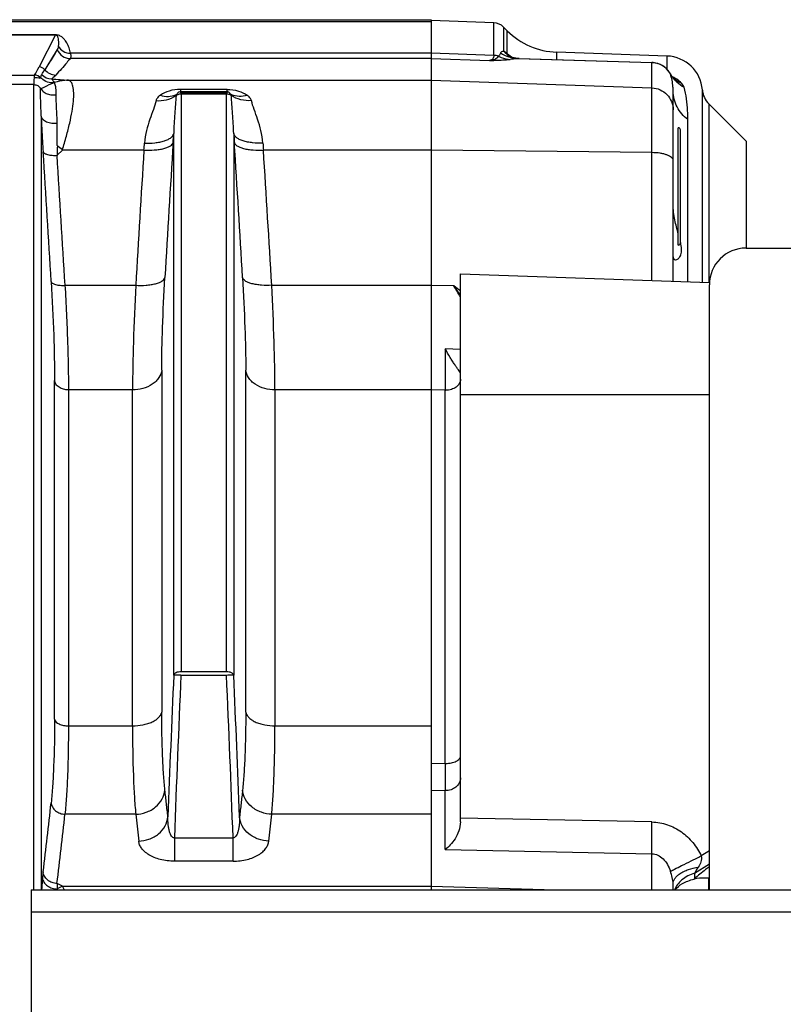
# Model space of a CAD drawing. Extents: x -3157 to 1181, y 8 to 2342.
# Tile 22 of 75: x -1678 to -1574, y 505 to 639. Entities that reach past the tile are written whole.
import ezdxf

# ---------------------------------------------------------------- set-up
doc = ezdxf.new("R2010")
doc.units = 0
doc.header["$LTSCALE"] = 65.395
doc.layers.get('0').update_dxf_attribs({"linetype": 'CONTINUOUS'})

msp = doc.modelspace()

# ---------------------------------------------------------------- linework, layer by layer
at = {"color": 6, "linetype": 'CONTINUOUS'}
for p, q in [((-1893, 638.75), (-1622.36, 638.75)), ((-1613.82, 638.33), (-1622.36, 638.63)), ((-1611.97, 637.25), (-1612.47, 637.75)), ((-1611.61, 633.74), (-1611.66, 633.76)), ((-1611.55, 633.71), (-1611.61, 633.74)), ((-1610.56, 633.47), (-1610.69, 633.48)), ((-1610.37, 633.46), (-1592.27, 632.9)), ((-1590.18, 633.8), (-1605.25, 634.32)), ((-1589.73, 631.36), (-1589.75, 631.39)), ((-1589.65, 631.23), (-1589.73, 631.36)), ((-1589.12, 630.58), (-1589.12, 630.58)), ((-1589.36, 603.08), (-1589.36, 629)), ((-1579.36, 622.13), (-1584.5, 627.27)), ((-1588.36, 608.33), (-1588.36, 623.73)), ((-1579.36, 607.63), (-1579.36, 622.13)), ((-1579.42, 607.63), (-1448.41, 607.63)), ((-1618.36, 529.42), (-1618.36, 604.1)), ((-1618.36, 604.1), (-1584.41, 602.91)), ((-1584.42, 520.13), (-1584.42, 602.63)), ((-1589.36, 520.13), (-1589.36, 520.96)), ((-1676.86, 520.13), (-1676.86, 355.13)), ((-1676.86, 520.13), (-1476.86, 520.13))]:
    msp.add_line(p, q, dxfattribs=at)
at = {"color": 9, "linetype": 'CONTINUOUS'}
for p, q in [((-1893, 638.51), (-1622.36, 638.51)), ((-1613.82, 633.89), (-1613.82, 638.33)), ((-1612.47, 637.75), (-1612.47, 634.48)), ((-1673.55, 636.67), (-1675.8, 632.31)), ((-1611.97, 634.14), (-1611.97, 637.25)), ((-1673.33, 634.67), (-1675.02, 631.93)), ((-1622.36, 633.46), (-1671.56, 633.46)), ((-1622.36, 634.18), (-1671.52, 634.18)), ((-1613.82, 633.89), (-1622.36, 634.18)), ((-1622.36, 633.46), (-1614.39, 633.18)), ((-1610.52, 633.46), (-1592.25, 632.9)), ((-1610.37, 633.46), (-1610.37, 633.46)), ((-1605.25, 634.32), (-1605.25, 633.3)), ((-1590.18, 631.97), (-1590.18, 633.8)), ((-1592.25, 632.9), (-1592.27, 632.9)), ((-1592.25, 603.18), (-1592.25, 632.9)), ((-1680.29, 631.21), (-1676.42, 631.21)), ((-1675.59, 630.82), (-1675.54, 630.81)), ((-1675.59, 630.82), (-1675.53, 630.81)), ((-1589.75, 631.39), (-1589.74, 631.37)), ((-1676.51, 629.9), (-1680.2, 629.9)), ((-1676.51, 520.13), (-1676.51, 629.9)), ((-1671.8, 630.51), (-1622.36, 630.51)), ((-1622.36, 630.51), (-1592.25, 629.46)), ((-1589.12, 630.58), (-1589.13, 630.58)), ((-1589.12, 630.58), (-1589.13, 630.58)), ((-1656.54, 629.26), (-1656.54, 628.92)), ((-1650.18, 629.26), (-1656.54, 629.26)), ((-1650.18, 628.92), (-1656.54, 628.92)), ((-1656.45, 628.79), (-1650.26, 628.79)), ((-1656.45, 628.65), (-1656.45, 549.87)), ((-1656.45, 628.65), (-1650.26, 628.65)), ((-1650.26, 549.87), (-1650.26, 628.65)), ((-1650.18, 628.92), (-1650.18, 629.26)), ((-1585.37, 602.94), (-1585.37, 629.17)), ((-1584.5, 627.27), (-1584.5, 602.91)), ((-1675.52, 625.62), (-1675.52, 520.13)), ((-1587.36, 603.01), (-1587.36, 625.16)), ((-1657.45, 549.42), (-1657.45, 623.23)), ((-1649.27, 623.23), (-1649.27, 549.42)), ((-1673.36, 620.27), (-1672.63, 620.99)), ((-1661.5, 620.99), (-1672.63, 620.99)), ((-1622.36, 620.99), (-1645.21, 620.99)), ((-1592.25, 620.63), (-1622.36, 620.99)), ((-1672.27, 602.55), (-1662.63, 602.55)), ((-1644.09, 602.55), (-1622.36, 602.55)), ((-1619.27, 602.48), (-1622.36, 602.54)), ((-1618.36, 593.78), (-1620.43, 593.91)), ((-1659.08, 590.99), (-1659.08, 544.38)), ((-1647.63, 544.38), (-1647.63, 590.98)), ((-1673.69, 543.4), (-1673.69, 589.57)), ((-1671.8, 588.28), (-1671.8, 542.51)), ((-1663.06, 588.28), (-1671.8, 588.28)), ((-1663.06, 542.51), (-1663.06, 588.28)), ((-1643.65, 588.28), (-1643.65, 542.51)), ((-1622.36, 588.28), (-1643.65, 588.28)), ((-1620.43, 588.25), (-1622.36, 588.29)), ((-1620.43, 537.38), (-1620.43, 588.25)), ((-1584.42, 587.63), (-1618.36, 587.63)), ((-1671.8, 542.51), (-1663.06, 542.51)), ((-1643.65, 542.51), (-1622.36, 542.51)), ((-1622.36, 537.43), (-1620.43, 537.38)), ((-1622.36, 533.73), (-1620.43, 533.68)), ((-1620.43, 525.64), (-1620.43, 533.68)), ((-1662.63, 530.46), (-1672.27, 530.46)), ((-1662.63, 530.46), (-1662.22, 526.79)), ((-1644.49, 526.79), (-1644.09, 530.46)), ((-1622.36, 530.46), (-1644.09, 530.46)), ((-1592.25, 529.4), (-1618.36, 529.93)), ((-1657.35, 527.24), (-1649.36, 527.24)), ((-1657.35, 527.24), (-1657.35, 524.06)), ((-1649.36, 524.06), (-1649.36, 527.24)), ((-1620.43, 525.64), (-1592.25, 525.07)), ((-1592.25, 520.13), (-1592.25, 525.07)), ((-1584.42, 525.47), (-1585.53, 524.77)), ((-1649.36, 524.06), (-1657.35, 524.06)), ((-1586.47, 522.42), (-1584.42, 523.7)), ((-1586.47, 522.42), (-1586.47, 521.65)), ((-1672.63, 520.64), (-1673.36, 521.03)), ((-1584.53, 521.76), (-1584.53, 520.13)), ((-1672.63, 520.64), (-1622.36, 520.64)), ((-1622.36, 520.64), (-1605.38, 520.13)), ((-1476.86, 517.13), (-1676.86, 517.13))]:
    msp.add_line(p, q, dxfattribs=at)
at = {"color": 2, "linetype": 'CONTINUOUS'}
for p, q in [((-1622.36, 638.75), (-1622.36, 520.13)), ((-1673.55, 636.68), (-1683.16, 636.68)), ((-1683.16, 636.67), (-1673.55, 636.67)), ((-1673.55, 636.67), (-1673.55, 636.68)), ((-1612.28, 634.35), (-1612.43, 634.45)), ((-1656.45, 628.79), (-1656.54, 628.92)), ((-1656.45, 628.65), (-1656.45, 628.79)), ((-1650.18, 628.92), (-1650.26, 628.79)), ((-1650.26, 628.79), (-1650.26, 628.65)), ((-1588.66, 608.03), (-1588.66, 624.03)), ((-1588.36, 608.4), (-1588.36, 608.41)), ((-1588.36, 608.41), (-1588.36, 608.41)), ((-1650.26, 549.87), (-1656.45, 549.87)), ((-1656.45, 549.43), (-1650.26, 549.43))]:
    msp.add_line(p, q, dxfattribs=at)
at = {"color": 9, "linetype": 'CONTINUOUS'}
msp.add_lwpolyline([(-1673.33, 634.67), (-1673.61, 634.2), (-1673.89, 633.74), (-1674.17, 633.28), (-1674.46, 632.83), (-1674.74, 632.38), (-1675.02, 631.93)], dxfattribs=at)
at = {"color": 6, "linetype": 'CONTINUOUS'}
for points in [[(-1611.66, 633.76), (-1611.71, 633.79), (-1611.72, 633.8)], [(-1611.16, 633.57), (-1611.25, 633.59), (-1611.34, 633.62), (-1611.42, 633.65), (-1611.49, 633.68), (-1611.55, 633.71)], [(-1610.69, 633.48), (-1610.82, 633.5), (-1610.94, 633.52), (-1611.05, 633.54), (-1611.16, 633.57)], [(-1610.37, 633.46), (-1610.41, 633.46), (-1610.56, 633.47)], [(-1589.12, 630.58), (-1589.12, 630.58), (-1589.13, 630.59), (-1589.15, 630.6), (-1589.18, 630.63), (-1589.21, 630.66), (-1589.25, 630.7), (-1589.29, 630.74), (-1589.34, 630.8), (-1589.39, 630.86), (-1589.45, 630.94), (-1589.51, 631.02), (-1589.58, 631.12), (-1589.65, 631.23)]]:
    msp.add_lwpolyline(points, dxfattribs=at)
for centre, radius, start, end in [((-1613.89, 636.33), 2, 45, 88), ((-1604.9, 644.32), 10, 225, 268), ((-1590.36, 628.8), 5, 4.2517, 88), ((-1592.36, 629.91), 3, 86.3711, 88.2489), ((-1592.36, 629.91), 3, 84.5128, 86.3713), ((-1592.36, 629.91), 3, 32.2558, 84.5125), ((-1592.36, 629.9), 3, 29.5702, 32.2569), ((-1582.38, 629.39), 3, 184.2517, 225), ((-1588.66, 623.73), 0.3, 360, 90), ((-1588.66, 608.33), 0.3, 270, 0), ((-1579.42, 602.63), 5, 90, 180), ((-859.38, 535.53), 761.05, 179.86096, 180.13904)]:
    msp.add_arc(centre, radius, start, end, dxfattribs=at)
at = {"color": 9, "linetype": 'CONTINUOUS'}
for centre, radius, start, end in [((-1671.55, 635.36), 1.9, 201.3098, 269.8583), ((-1610.25, 638.3), 4.85, 237.2161, 251.8281), ((-1605.83, 641.49), 9.58, 230.1238, 231.494), ((-1605.77, 641.57), 9.68, 231.4938, 232.8462), ((-1610.3, 638.16), 4.7, 251.8853, 252.0861), ((-1610.29, 638.2), 4.75, 252.0983, 267.1724), ((-1605.68, 641.69), 9.83, 232.85, 235.3904), ((-1692.2, 640.79), 18.46, 328.7192, 332.6505), ((-1675.81, 631.31), 1, 38.501, 89.8455), ((-1592.36, 629.9), 3, 85.9857, 88.0025), ((-1592.36, 629.9), 3, 33.2777, 85.9978), ((-1687.4, 639.86), 14.7, 324.3875, 327.3638), ((-1674.06, 632.59), 1.9, 222.8758, 269.8082), ((-1673.53, 633.11), 1.9, 218.4006, 269.8288), ((-1592.35, 629.9), 3, 29.6404, 33.264), ((-1592.34, 629.91), 2.99, 29.1802, 29.6387), ((-1585.69, 633.66), 4.65, 209.5714, 219.277), ((-1590.96, 627.48), 3.79, 59.3559, 67.0283), ((-1596.96, 1585.85), 958.27, 265.38478, 265.5205), ((-1585.66, 633.69), 4.69, 219.2547, 222.4702), ((-1658.09, 630.47), 2.15, 295.0609, 299.9899), ((-1648.63, 630.47), 2.15, 240.0102, 244.9427), ((-1954.65, 641.13), 297.74, 356.3204, 356.5532), ((-1696.51, 594.2), 35.89, 48.2936, 49.7475), ((-1844.64, 636), 183.75, 355.3133, 355.6095), ((1149.91, 441.34), 2813.24, 176.31751, 176.69344), ((-4456.66, 441.33), 2813.28, 3.30662, 3.68249), ((-4473.77, 440.03), 2804.36, 3.33246, 3.69498), ((-4471.85, 439.6), 2804.32, 3.33109, 3.69385), ((1146.01, 440.44), 2813.31, 176.3204, 176.69675), ((-4452.73, 440.44), 2813.31, 3.30325, 3.6796), ((-1674.43, 560.9), 69.07, 35.7201, 37.0062), ((-1657.85, 551.26), 64.12, 51.9827, 53.0161), ((-1670.95, 569.63), 61.23, 30.7974, 32.4417), ((-1620.36, 590.91), 2.67, 268.5008, 270.0003), ((921.49, 433.72), 2581.53, 177.4314, 177.86083), ((919.47, 433.85), 2578.52, 177.43085, 177.92437), ((-4221.78, 434.03), 2574.11, 2.07521, 2.56957), ((-4226.08, 433.81), 2579.4, 2.13899, 2.56877), ((-1620.36, 541.4), 4.03, 269.007, 270.0001), ((-2473.31, 619.55), 803.93, 353.0737, 353.74905), ((-2472.79, 618.03), 805.29, 353.08155, 353.75691), ((-1474.93, 451.25), 132.31, 147.0308, 147.4609), ((-1559.37, 486.29), 43.49, 125.1614, 125.3442), ((-1668.9, 512.78), 8.7, 115.3949, 120.5216), ((-1628.77, 519.06), 44.56, 178.4279, 178.6157)]:
    msp.add_arc(centre, radius, start, end, dxfattribs=at)
at = {"color": 2, "linetype": 'CONTINUOUS'}
for centre, radius, start, end in [((-1613.89, 631.84), 2.05, 69.505, 87.9964), ((-1618.26, 625.91), 10.34, 55.6953, 55.964), ((-1609.69, 636.82), 3.64, 220.0353, 220.777), ((-1609.68, 636.82), 3.64, 220.7771, 223.8362), ((-1609.69, 636.81), 3.63, 223.835, 227.6321), ((-1696.78, 510.73), 149.74, 55.5044, 55.6464), ((-1609.73, 636.77), 3.57, 227.6201, 236.1594), ((-1609.22, 636.46), 3.6, 220.0773, 223.9146), ((-1609.23, 636.45), 3.59, 223.9135, 227.7558), ((-1609.24, 636.43), 3.57, 227.7574, 230.0323), ((-1676.43, 630.2), 1, 33.9284, 89.815), ((-1674.13, 632), 1.84, 217.6181, 220.1045), ((-1674.11, 632.01), 1.86, 220.1031, 222.3049), ((-1650.19, 627.66), 0.978, 51.2376, 56.4282), ((-1482.57, 634.01), 193.13, 182.4912, 183.5085), ((-1351.98, 641.14), 297.82, 183.4469, 183.6795), ((-1305.14, 644.64), 370.88, 183.4702, 183.692), ((-1451.99, 614.06), 221.45, 178.053, 178.3948), ((-1459.84, 636.18), 186, 184.3922, 184.6848), ((-1638.71, 518.18), 36.81, 173.1019, 174.3829), ((-1473.64, 531.56), 199.99, 183.0196, 183.2347)]:
    msp.add_arc(centre, radius, start, end, dxfattribs=at)
at = {"color": 9, "linetype": 'CONTINUOUS'}
for points, knots in [([(-1671.52, 634.18), (-1671.57, 634.43), (-1671.7, 634.91), (-1671.95, 635.48), (-1672.21, 635.9), (-1672.46, 636.2), (-1672.74, 636.44), (-1673.11, 636.63), (-1673.38, 636.68), (-1673.55, 636.68)], [0, 0, 0, 0, 0.219095, 0.430021, 0.535549, 0.645107, 0.768883, 0.848747, 1, 1, 1, 1]), ([(-1673.55, 636.67), (-1673.54, 636.67), (-1673.51, 636.67), (-1673.48, 636.66), (-1673.46, 636.65)], [0, 0, 0, 0, 0.337758, 1, 1, 1, 1]), ([(-1673.46, 636.65), (-1673.39, 636.62), (-1673.3, 636.5), (-1673.23, 636.25), (-1673.18, 635.94), (-1673.17, 635.55), (-1673.18, 635.28), (-1673.19, 635.15)], [0, 0, 0, 0, 0.139571, 0.256942, 0.492439, 0.739239, 1, 1, 1, 1]), ([(-1673.19, 635.15), (-1673.19, 635.1), (-1673.22, 634.93), (-1673.27, 634.77), (-1673.33, 634.67)], [0, 0, 0, 0, 0.294724, 1, 1, 1, 1]), ([(-1673.19, 635.15), (-1673.03, 634.86), (-1672.54, 634.36), (-1671.86, 634.18), (-1671.52, 634.18)], [0, 0, 0, 0, 0.492784, 1, 1, 1, 1]), ([(-1671.56, 633.46), (-1671.71, 633.27), (-1672.11, 632.79), (-1672.76, 632.04), (-1673.27, 631.49), (-1673.54, 631.21)], [0, 0, 0, 0, 0.244088, 0.617495, 1, 1, 1, 1]), ([(-1671.52, 634.18), (-1671.49, 634.03), (-1671.47, 633.82), (-1671.5, 633.57), (-1671.54, 633.49), (-1671.56, 633.46)], [0, 0, 0, 0, 0.639651, 0.851307, 1, 1, 1, 1]), ([(-1612.88, 634.22), (-1612.9, 634.18), (-1612.98, 634.02), (-1613.08, 633.87), (-1613.17, 633.76)], [0, 0, 0, 0, 0.236648, 1, 1, 1, 1]), ([(-1613.17, 633.76), (-1613.05, 633.7), (-1612.53, 633.48), (-1611.97, 633.36), (-1611.56, 633.33)], [0, 0, 0, 0, 0.252212, 1, 1, 1, 1]), ([(-1612.88, 634.22), (-1612.84, 634.29), (-1612.72, 634.42), (-1612.56, 634.47), (-1612.47, 634.48)], [0, 0, 0, 0, 0.501474, 1, 1, 1, 1]), ([(-1610.52, 633.46), (-1610.59, 633.45), (-1610.94, 633.39), (-1611.28, 633.36), (-1611.56, 633.33)], [0, 0, 0, 0, 0.208532, 1, 1, 1, 1]), ([(-1610.52, 633.46), (-1610.51, 633.46), (-1610.46, 633.46), (-1610.41, 633.46), (-1610.37, 633.46)], [0, 0, 0, 0, 0.232223, 1, 1, 1, 1]), ([(-1614.39, 633.18), (-1614.12, 633.19), (-1613.18, 633.23), (-1612.23, 633.28), (-1611.56, 633.33)], [0, 0, 0, 0, 0.279395, 1, 1, 1, 1]), ([(-1675.45, 631.3), (-1675.47, 631.27), (-1675.54, 631.14), (-1675.57, 630.99), (-1675.59, 630.87)], [0, 0, 0, 0, 0.222045, 1, 1, 1, 1]), ([(-1673.54, 631.21), (-1673.58, 631.17), (-1673.75, 630.99), (-1673.93, 630.82), (-1674.06, 630.69)], [0, 0, 0, 0, 0.244567, 1, 1, 1, 1]), ([(-1589.36, 629), (-1589.36, 629.2), (-1589.39, 630), (-1589.55, 630.8), (-1589.74, 631.37)], [0, 0, 0, 0, 0.250841, 1, 1, 1, 1]), ([(-1675.52, 625.62), (-1675.53, 626.29), (-1675.59, 627.56), (-1675.62, 628.83), (-1675.62, 629.42)], [0, 0, 0, 0, 0.529585, 1, 1, 1, 1]), ([(-1675.55, 629.31), (-1675.4, 629.4), (-1674.82, 629.75), (-1674.19, 630.02), (-1673.71, 630.18)], [0, 0, 0, 0, 0.253882, 1, 1, 1, 1]), ([(-1673.71, 630.18), (-1673.78, 630.29), (-1673.89, 630.43), (-1674.01, 630.6), (-1674.05, 630.66), (-1674.06, 630.69)], [0, 0, 0, 0, 0.630238, 0.851947, 1, 1, 1, 1]), ([(-1671.8, 630.51), (-1671.96, 630.51), (-1672.6, 630.46), (-1673.24, 630.33), (-1673.71, 630.18)], [0, 0, 0, 0, 0.24573, 1, 1, 1, 1]), ([(-1672.63, 620.99), (-1672.43, 621.62), (-1672.07, 622.83), (-1671.63, 624.59), (-1671.31, 626.18), (-1671.11, 627.57), (-1671.06, 628.71), (-1671.13, 629.51), (-1671.27, 629.99), (-1671.41, 630.24), (-1671.58, 630.43), (-1671.73, 630.49), (-1671.8, 630.51)], [0, 0, 0, 0, 0.197751, 0.38112, 0.54566, 0.687286, 0.802827, 0.890821, 0.924956, 0.953389, 0.97761, 1, 1, 1, 1]), ([(-1592.25, 629.46), (-1591.87, 629.45), (-1591.11, 629.27), (-1590.15, 628.6), (-1589.51, 627.62), (-1589.36, 626.85), (-1589.36, 626.47)], [0, 0, 0, 0, 0.250158, 0.500221, 0.750155, 1, 1, 1, 1]), ([(-1589.12, 630.52), (-1589.03, 630.42), (-1588.65, 630.04), (-1588.21, 629.73), (-1587.86, 629.54)], [0, 0, 0, 0, 0.253663, 1, 1, 1, 1]), ([(-1588.19, 630.07), (-1588.25, 630.13), (-1588.5, 630.39), (-1588.79, 630.6), (-1589.03, 630.74)], [0, 0, 0, 0, 0.225648, 1, 1, 1, 1]), ([(-1587.86, 629.54), (-1587.89, 629.63), (-1587.98, 629.82), (-1588.11, 629.98), (-1588.19, 630.07)], [0, 0, 0, 0, 0.42703, 1, 1, 1, 1]), ([(-1587.36, 625.16), (-1587.36, 625.55), (-1587.39, 627.02), (-1587.59, 628.5), (-1587.86, 629.54)], [0, 0, 0, 0, 0.267109, 1, 1, 1, 1]), ([(-1673.34, 624.61), (-1673.34, 625.34), (-1673.42, 626.66), (-1673.48, 627.97), (-1673.47, 628.55)], [0, 0, 0, 0, 0.560166, 1, 1, 1, 1]), ([(-1659.27, 628.47), (-1659.42, 628.37), (-1659.67, 628.16), (-1659.83, 627.86), (-1659.86, 627.72)], [0, 0, 0, 0, 0.52919, 1, 1, 1, 1]), ([(-1659.86, 627.72), (-1659.39, 627.68), (-1658.43, 627.76), (-1657.53, 628.14), (-1657.13, 628.42)], [0, 0, 0, 0, 0.498005, 1, 1, 1, 1]), ([(-1656.54, 629.26), (-1657.06, 629.26), (-1658.02, 629.12), (-1658.9, 628.7), (-1659.27, 628.47)], [0, 0, 0, 0, 0.54362, 1, 1, 1, 1]), ([(-1659.27, 628.47), (-1658.92, 628.35), (-1658.2, 628.23), (-1657.49, 628.38), (-1657.18, 628.53)], [0, 0, 0, 0, 0.524718, 1, 1, 1, 1]), ([(-1657.13, 628.42), (-1657.17, 627.6), (-1657.31, 625.87), (-1657.43, 624.14), (-1657.45, 623.23)], [0, 0, 0, 0, 0.474555, 1, 1, 1, 1]), ([(-1650.18, 629.26), (-1649.66, 629.26), (-1648.69, 629.12), (-1647.81, 628.7), (-1647.44, 628.47)], [0, 0, 0, 0, 0.54362, 1, 1, 1, 1]), ([(-1649.27, 623.23), (-1649.29, 624.14), (-1649.4, 625.87), (-1649.55, 627.6), (-1649.58, 628.42)], [0, 0, 0, 0, 0.525445, 1, 1, 1, 1]), ([(-1646.85, 627.72), (-1647.34, 627.68), (-1648.31, 627.76), (-1649.2, 628.15), (-1649.58, 628.42)], [0, 0, 0, 0, 0.515842, 1, 1, 1, 1]), ([(-1647.44, 628.47), (-1647.8, 628.35), (-1648.51, 628.23), (-1649.23, 628.38), (-1649.53, 628.53)], [0, 0, 0, 0, 0.524103, 1, 1, 1, 1]), ([(-1646.85, 627.72), (-1646.89, 627.86), (-1647.04, 628.16), (-1647.3, 628.37), (-1647.44, 628.47)], [0, 0, 0, 0, 0.47081, 1, 1, 1, 1]), ([(-1587.36, 625.16), (-1587.66, 625.38), (-1588.22, 625.89), (-1588.87, 626.83), (-1589.27, 627.89), (-1589.36, 628.64), (-1589.36, 629)], [0, 0, 0, 0, 0.249505, 0.503548, 0.755663, 1, 1, 1, 1]), ([(-1659.86, 627.72), (-1659.96, 627.31), (-1660.24, 626.46), (-1660.73, 625.13), (-1661.19, 623.61), (-1661.38, 622.51), (-1661.43, 621.94)], [0, 0, 0, 0, 0.206634, 0.446539, 0.712356, 1, 1, 1, 1]), ([(-1645.29, 621.94), (-1645.33, 622.51), (-1645.52, 623.61), (-1645.98, 625.13), (-1646.47, 626.46), (-1646.76, 627.31), (-1646.85, 627.72)], [0, 0, 0, 0, 0.287657, 0.553471, 0.793374, 1, 1, 1, 1]), ([(-1661.43, 621.94), (-1660.96, 621.91), (-1660.26, 621.93), (-1659.36, 622.06), (-1658.75, 622.21), (-1658.23, 622.41), (-1657.83, 622.65), (-1657.56, 622.93), (-1657.47, 623.13), (-1657.45, 623.23)], [0, 0, 0, 0, 0.317163, 0.473588, 0.618245, 0.74438, 0.849018, 0.932301, 1, 1, 1, 1]), ([(-1661.5, 620.99), (-1661.04, 620.96), (-1660.34, 620.96), (-1659.43, 621.06), (-1658.82, 621.18), (-1658.3, 621.35), (-1657.84, 621.57), (-1657.57, 621.83), (-1657.52, 622.02)], [0, 0, 0, 0, 0.327353, 0.487988, 0.635368, 0.761992, 0.864381, 1, 1, 1, 1]), ([(-1589.36, 619.61), (-1589.36, 619.67), (-1589.41, 619.82), (-1589.59, 620.01), (-1589.86, 620.18), (-1590.22, 620.33), (-1590.65, 620.46), (-1591.34, 620.59), (-1591.88, 620.63), (-1592.25, 620.63)], [0, 0, 0, 0, 0.062687, 0.139577, 0.2375, 0.357601, 0.498006, 0.655129, 1, 1, 1, 1]), ([(-1674.16, 603.05), (-1674.02, 600.61), (-1673.8, 596.12), (-1673.69, 591.63), (-1673.69, 589.57)], [0, 0, 0, 0, 0.54268, 1, 1, 1, 1]), ([(-1674.16, 603.04), (-1674.14, 602.95), (-1674.01, 602.83), (-1673.79, 602.72), (-1673.44, 602.61), (-1672.92, 602.54), (-1672.49, 602.53), (-1672.27, 602.55)], [0, 0, 0, 0, 0.136263, 0.238949, 0.365712, 0.673196, 1, 1, 1, 1]), ([(-1662.63, 602.55), (-1662.16, 602.52), (-1661.46, 602.53), (-1660.56, 602.63), (-1659.95, 602.75), (-1659.43, 602.92), (-1658.97, 603.14), (-1658.7, 603.41), (-1658.65, 603.6)], [0, 0, 0, 0, 0.326628, 0.487007, 0.634296, 0.761038, 0.863723, 1, 1, 1, 1]), ([(-1659.08, 590.99), (-1659.08, 592.91), (-1658.98, 597.12), (-1658.78, 601.32), (-1658.65, 603.6)], [0, 0, 0, 0, 0.457305, 1, 1, 1, 1]), ([(-1648.07, 603.6), (-1647.94, 601.32), (-1647.73, 597.12), (-1647.63, 592.91), (-1647.63, 590.98)], [0, 0, 0, 0, 0.542725, 1, 1, 1, 1]), ([(-1644.09, 602.55), (-1644.55, 602.52), (-1645.25, 602.53), (-1646.15, 602.63), (-1646.76, 602.75), (-1647.28, 602.92), (-1647.74, 603.14), (-1648.02, 603.41), (-1648.07, 603.6)], [0, 0, 0, 0, 0.326812, 0.487225, 0.634504, 0.7612, 0.863824, 1, 1, 1, 1]), ([(-1672.27, 602.55), (-1672.13, 599.97), (-1671.91, 595.22), (-1671.8, 590.46), (-1671.8, 588.28)], [0, 0, 0, 0, 0.542699, 1, 1, 1, 1]), ([(-1662.63, 602.55), (-1662.76, 599.97), (-1662.96, 595.21), (-1663.06, 590.46), (-1663.06, 588.28)], [0, 0, 0, 0, 0.542695, 1, 1, 1, 1]), ([(-1643.65, 588.28), (-1643.65, 590.46), (-1643.75, 595.21), (-1643.95, 599.97), (-1644.09, 602.55)], [0, 0, 0, 0, 0.457305, 1, 1, 1, 1]), ([(-1659.08, 590.98), (-1659.13, 590.62), (-1659.35, 590.07), (-1659.85, 589.46), (-1660.56, 588.88), (-1661.64, 588.41), (-1662.59, 588.28), (-1663.06, 588.28)], [0, 0, 0, 0, 0.208775, 0.328136, 0.4565, 0.729834, 1, 1, 1, 1]), ([(-1643.65, 588.28), (-1644.12, 588.28), (-1645.07, 588.41), (-1646.16, 588.88), (-1646.86, 589.46), (-1647.37, 590.07), (-1647.59, 590.62), (-1647.63, 590.98)], [0, 0, 0, 0, 0.270166, 0.5435, 0.671864, 0.791225, 1, 1, 1, 1]), ([(-1671.8, 588.28), (-1672.03, 588.28), (-1672.48, 588.34), (-1673.08, 588.61), (-1673.53, 589.03), (-1673.67, 589.39), (-1673.69, 589.56)], [0, 0, 0, 0, 0.270498, 0.544159, 0.790987, 1, 1, 1, 1]), ([(-1618.36, 589.74), (-1618.36, 589.55), (-1618.48, 589.13), (-1618.94, 588.63), (-1619.6, 588.32), (-1620.1, 588.24), (-1620.36, 588.24)], [0, 0, 0, 0, 0.216258, 0.453634, 0.718039, 1, 1, 1, 1]), ([(-1663.06, 542.51), (-1662.59, 542.51), (-1661.89, 542.57), (-1661, 542.79), (-1660.39, 543.02), (-1659.87, 543.31), (-1659.47, 543.65), (-1659.2, 544), (-1659.1, 544.26), (-1659.08, 544.38)], [0, 0, 0, 0, 0.298784, 0.448297, 0.589254, 0.71611, 0.82634, 0.919727, 1, 1, 1, 1]), ([(-1658.65, 533.74), (-1658.72, 534.44), (-1658.85, 535.99), (-1659.04, 539.54), (-1659.08, 542.38), (-1659.08, 544.38)], [0, 0, 0, 0, 0.20016, 0.435985, 1, 1, 1, 1]), ([(-1647.63, 544.38), (-1647.63, 542.37), (-1647.68, 539.53), (-1647.86, 535.99), (-1647.99, 534.44), (-1648.07, 533.74)], [0, 0, 0, 0, 0.563993, 0.799823, 1, 1, 1, 1]), ([(-1647.63, 544.38), (-1647.61, 544.26), (-1647.51, 544), (-1647.24, 543.65), (-1646.84, 543.31), (-1646.33, 543.02), (-1645.72, 542.79), (-1644.82, 542.57), (-1644.12, 542.51), (-1643.65, 542.51)], [0, 0, 0, 0, 0.080273, 0.17366, 0.28389, 0.410746, 0.551703, 0.701216, 1, 1, 1, 1]), ([(-1673.69, 543.4), (-1673.69, 541.25), (-1673.74, 538.21), (-1673.94, 534.42), (-1674.08, 532.77), (-1674.16, 532.01)], [0, 0, 0, 0, 0.563953, 0.79979, 1, 1, 1, 1]), ([(-1673.69, 543.4), (-1673.64, 543.11), (-1673.25, 542.82), (-1672.79, 542.64), (-1672.36, 542.54), (-1672.03, 542.51), (-1671.8, 542.51)], [0, 0, 0, 0, 0.402731, 0.5456, 0.697147, 1, 1, 1, 1]), ([(-1671.8, 542.51), (-1671.8, 540.24), (-1671.85, 537.02), (-1672.05, 533.01), (-1672.19, 531.26), (-1672.27, 530.46)], [0, 0, 0, 0, 0.563862, 0.799706, 1, 1, 1, 1]), ([(-1663.06, 542.51), (-1663.06, 540.24), (-1663.02, 537.02), (-1662.84, 533.01), (-1662.7, 531.26), (-1662.63, 530.46)], [0, 0, 0, 0, 0.56391, 0.799754, 1, 1, 1, 1]), ([(-1644.09, 530.46), (-1644.01, 531.26), (-1643.88, 533.01), (-1643.7, 537.02), (-1643.65, 540.24), (-1643.65, 542.51)], [0, 0, 0, 0, 0.200246, 0.436089, 1, 1, 1, 1]), ([(-1620.36, 537.38), (-1620.1, 537.38), (-1619.62, 537.42), (-1619.05, 537.6), (-1618.7, 537.8), (-1618.51, 537.97), (-1618.39, 538.17), (-1618.36, 538.3), (-1618.36, 538.37)], [0, 0, 0, 0, 0.318933, 0.602417, 0.722969, 0.827577, 0.918101, 1, 1, 1, 1]), ([(-1618.36, 535.42), (-1618.36, 535.18), (-1618.47, 534.7), (-1618.95, 534.12), (-1619.63, 533.75), (-1620.16, 533.68), (-1620.43, 533.68)], [0, 0, 0, 0, 0.232911, 0.476346, 0.733712, 1, 1, 1, 1]), ([(-1662.63, 530.46), (-1662.15, 530.47), (-1661.18, 530.65), (-1659.89, 531.36), (-1658.97, 532.44), (-1658.69, 533.32), (-1658.65, 533.74)], [0, 0, 0, 0, 0.254668, 0.521434, 0.775079, 1, 1, 1, 1]), ([(-1658.24, 530.08), (-1658.31, 530.69), (-1658.44, 531.91), (-1658.58, 533.13), (-1658.65, 533.74)], [0, 0, 0, 0, 0.499994, 1, 1, 1, 1]), ([(-1648.06, 533.74), (-1648.13, 533.13), (-1648.27, 531.91), (-1648.4, 530.69), (-1648.47, 530.08)], [0, 0, 0, 0, 0.500006, 1, 1, 1, 1]), ([(-1644.09, 530.46), (-1644.56, 530.47), (-1645.53, 530.65), (-1646.83, 531.36), (-1647.75, 532.44), (-1648.03, 533.32), (-1648.07, 533.74)], [0, 0, 0, 0, 0.254668, 0.521434, 0.775079, 1, 1, 1, 1]), ([(-1674.16, 532.02), (-1674.14, 531.82), (-1674.01, 531.4), (-1673.57, 530.89), (-1672.96, 530.55), (-1672.49, 530.46), (-1672.27, 530.46)], [0, 0, 0, 0, 0.22477, 0.478359, 0.745186, 1, 1, 1, 1]), ([(-1662.22, 526.79), (-1661.75, 526.81), (-1660.77, 526.99), (-1659.48, 527.7), (-1658.56, 528.79), (-1658.28, 529.67), (-1658.24, 530.08)], [0, 0, 0, 0, 0.254604, 0.521416, 0.775114, 1, 1, 1, 1]), ([(-1657.35, 527.24), (-1657.42, 527.23), (-1657.59, 527.27), (-1657.77, 527.48), (-1657.92, 527.77), (-1658.05, 528.15), (-1658.14, 528.58), (-1658.23, 529.23), (-1658.25, 529.74), (-1658.24, 530.08)], [0, 0, 0, 0, 0.066231, 0.147839, 0.252714, 0.378661, 0.520382, 0.673639, 1, 1, 1, 1]), ([(-1648.47, 530.08), (-1648.47, 529.74), (-1648.49, 529.23), (-1648.57, 528.58), (-1648.67, 528.15), (-1648.79, 527.77), (-1648.94, 527.48), (-1649.13, 527.27), (-1649.29, 527.23), (-1649.36, 527.24)], [0, 0, 0, 0, 0.326356, 0.479619, 0.621346, 0.747294, 0.852165, 0.933768, 1, 1, 1, 1]), ([(-1644.49, 526.79), (-1644.97, 526.81), (-1645.94, 526.99), (-1647.23, 527.7), (-1648.16, 528.79), (-1648.43, 529.67), (-1648.47, 530.08)], [0, 0, 0, 0, 0.254604, 0.521416, 0.775114, 1, 1, 1, 1]), ([(-1592.25, 525.07), (-1592.28, 525.67), (-1592.28, 527.11), (-1592.27, 528.55), (-1592.25, 529.4)], [0, 0, 0, 0, 0.413878, 1, 1, 1, 1]), ([(-1592.25, 529.4), (-1591.54, 529.38), (-1590.11, 529.13), (-1588.18, 528.13), (-1586.61, 526.64), (-1585.84, 525.42), (-1585.53, 524.77)], [0, 0, 0, 0, 0.249758, 0.49965, 0.749737, 1, 1, 1, 1]), ([(-1657.35, 524.06), (-1658, 524.06), (-1659.22, 524.2), (-1660.59, 524.73), (-1661.4, 525.32), (-1661.83, 525.78), (-1662.11, 526.27), (-1662.2, 526.62), (-1662.22, 526.79)], [0, 0, 0, 0, 0.324652, 0.602474, 0.719046, 0.822021, 0.914334, 1, 1, 1, 1]), ([(-1649.36, 524.06), (-1648.71, 524.06), (-1647.5, 524.2), (-1646.13, 524.73), (-1645.32, 525.32), (-1644.89, 525.78), (-1644.6, 526.27), (-1644.51, 526.62), (-1644.49, 526.79)], [0, 0, 0, 0, 0.324649, 0.602463, 0.719036, 0.822006, 0.914329, 1, 1, 1, 1]), ([(-1592.25, 525.07), (-1591.98, 525.07), (-1591.41, 524.93), (-1590.68, 524.39), (-1590.11, 523.61), (-1589.84, 523), (-1589.73, 522.68)], [0, 0, 0, 0, 0.222773, 0.461461, 0.721611, 1, 1, 1, 1]), ([(-1589.73, 522.68), (-1589.55, 522.78), (-1589.04, 523.04), (-1588.1, 523.51), (-1586.88, 524.11), (-1585.99, 524.55), (-1585.53, 524.77)], [0, 0, 0, 0, 0.131435, 0.366013, 0.672986, 1, 1, 1, 1]), ([(-1585.53, 524.77), (-1585.5, 524.64), (-1585.49, 524.36), (-1585.6, 523.84), (-1585.79, 523.48), (-1585.93, 523.25)], [0, 0, 0, 0, 0.253876, 0.504742, 1, 1, 1, 1]), ([(-1589.36, 520.96), (-1589.36, 521.26), (-1589.46, 521.84), (-1589.64, 522.4), (-1589.73, 522.68)], [0, 0, 0, 0, 0.502001, 1, 1, 1, 1]), ([(-1589.36, 520.96), (-1589.36, 521.08), (-1589.32, 521.34), (-1589.13, 521.72), (-1588.82, 522.07), (-1588.4, 522.4), (-1587.88, 522.69), (-1587.06, 523.02), (-1586.39, 523.18), (-1585.93, 523.25)], [0, 0, 0, 0, 0.082531, 0.174088, 0.279345, 0.400159, 0.536232, 0.684553, 1, 1, 1, 1]), ([(-1586.47, 522.42), (-1586.78, 522.32), (-1587.37, 522.07), (-1588.17, 521.55), (-1588.8, 520.9), (-1589.09, 520.39), (-1589.19, 520.13)], [0, 0, 0, 0, 0.264999, 0.52531, 0.771818, 1, 1, 1, 1]), ([(-1584.42, 523.31), (-1584.59, 523.17), (-1585.29, 522.64), (-1585.97, 522.08), (-1586.47, 521.65)], [0, 0, 0, 0, 0.250746, 1, 1, 1, 1]), ([(-1675.34, 521.78), (-1675.35, 521.66), (-1675.4, 521.11), (-1675.44, 520.55), (-1675.46, 520.13)], [0, 0, 0, 0, 0.229929, 1, 1, 1, 1]), ([(-1672.36, 520.13), (-1672.38, 520.18), (-1672.46, 520.35), (-1672.56, 520.52), (-1672.63, 520.64)], [0, 0, 0, 0, 0.256654, 1, 1, 1, 1])]:
    msp.add_open_spline(points, degree=3, knots=knots, dxfattribs=at)
at = {"color": 2, "linetype": 'CONTINUOUS'}
for points, knots in [([(-1613.82, 633.89), (-1613.82, 633.8), (-1613.84, 633.63), (-1613.95, 633.41), (-1614.14, 633.25), (-1614.3, 633.2), (-1614.39, 633.18)], [0, 0, 0, 0, 0.267984, 0.502063, 0.735477, 1, 1, 1, 1]), ([(-1614.39, 633.18), (-1614.13, 633.21), (-1613.68, 633.32), (-1613.29, 633.6), (-1613.17, 633.76)], [0, 0, 0, 0, 0.556507, 1, 1, 1, 1]), ([(-1676.42, 631.21), (-1676.43, 631.19), (-1676.45, 631.14), (-1676.47, 631), (-1676.49, 630.76), (-1676.51, 630.37), (-1676.51, 630.07), (-1676.51, 629.9)], [0, 0, 0, 0, 0.04482, 0.112357, 0.317181, 0.614128, 1, 1, 1, 1]), ([(-1675.59, 630.87), (-1675.59, 630.87), (-1675.59, 630.83), (-1675.59, 630.79), (-1675.6, 630.76)], [0, 0, 0, 0, 0.236181, 1, 1, 1, 1]), ([(-1673.71, 630.18), (-1674.02, 630.12), (-1674.7, 630.15), (-1675.27, 630.52), (-1675.49, 630.76)], [0, 0, 0, 0, 0.499093, 1, 1, 1, 1]), ([(-1676.51, 629.9), (-1676.33, 629.9), (-1675.98, 629.82), (-1675.7, 629.57), (-1675.62, 629.42)], [0, 0, 0, 0, 0.515714, 1, 1, 1, 1]), ([(-1675.62, 629.42), (-1675.52, 629.25), (-1675.25, 628.93), (-1674.7, 628.61), (-1674.08, 628.48), (-1673.66, 628.51), (-1673.47, 628.55)], [0, 0, 0, 0, 0.240449, 0.499785, 0.759593, 1, 1, 1, 1]), ([(-1673.64, 630.01), (-1673.64, 630.02), (-1673.67, 630.08), (-1673.69, 630.14), (-1673.71, 630.18)], [0, 0, 0, 0, 0.274536, 1, 1, 1, 1]), ([(-1673.47, 628.55), (-1673.47, 628.7), (-1673.47, 628.99), (-1673.5, 629.39), (-1673.54, 629.73), (-1673.61, 629.92), (-1673.64, 630.01)], [0, 0, 0, 0, 0.314333, 0.586016, 0.814264, 1, 1, 1, 1]), ([(-1657.02, 628.61), (-1657.03, 628.6), (-1657.09, 628.55), (-1657.12, 628.47), (-1657.13, 628.42)], [0, 0, 0, 0, 0.268392, 1, 1, 1, 1]), ([(-1656.63, 628.91), (-1656.72, 628.89), (-1656.87, 628.81), (-1656.97, 628.68), (-1657.02, 628.61)], [0, 0, 0, 0, 0.530207, 1, 1, 1, 1]), ([(-1656.97, 628.52), (-1656.93, 628.54), (-1656.77, 628.62), (-1656.59, 628.65), (-1656.45, 628.65)], [0, 0, 0, 0, 0.246909, 1, 1, 1, 1]), ([(-1650.26, 628.65), (-1650.21, 628.65), (-1649.99, 628.64), (-1649.78, 628.56), (-1649.65, 628.47)], [0, 0, 0, 0, 0.255465, 1, 1, 1, 1]), ([(-1649.7, 628.61), (-1649.75, 628.69), (-1649.84, 628.8), (-1650.01, 628.9), (-1650.12, 628.92), (-1650.18, 628.92)], [0, 0, 0, 0, 0.453849, 0.70479, 1, 1, 1, 1]), ([(-1649.58, 628.42), (-1649.58, 628.44), (-1649.6, 628.51), (-1649.65, 628.57), (-1649.7, 628.61)], [0, 0, 0, 0, 0.241314, 1, 1, 1, 1]), ([(-1673.34, 624.61), (-1673.58, 624.58), (-1674.08, 624.58), (-1674.68, 624.73), (-1675.08, 624.96), (-1675.36, 625.21), (-1675.49, 625.46), (-1675.52, 625.62)], [0, 0, 0, 0, 0.282059, 0.569319, 0.699002, 0.814095, 1, 1, 1, 1]), ([(-1673.32, 621.59), (-1673.33, 622.11), (-1673.34, 622.88), (-1673.34, 623.89), (-1673.34, 624.37), (-1673.34, 624.61)], [0, 0, 0, 0, 0.519473, 0.765036, 1, 1, 1, 1]), ([(-1645.29, 621.94), (-1645.75, 621.91), (-1646.45, 621.93), (-1647.36, 622.06), (-1647.97, 622.21), (-1648.48, 622.41), (-1648.88, 622.65), (-1649.15, 622.93), (-1649.25, 623.13), (-1649.27, 623.23)], [0, 0, 0, 0, 0.317338, 0.473795, 0.618445, 0.744538, 0.84912, 0.932348, 1, 1, 1, 1]), ([(-1649.19, 622.02), (-1649.15, 621.83), (-1648.87, 621.57), (-1648.41, 621.35), (-1647.89, 621.18), (-1647.28, 621.06), (-1646.38, 620.96), (-1645.68, 620.96), (-1645.21, 620.99)], [0, 0, 0, 0, 0.135619, 0.238008, 0.364631, 0.51201, 0.672644, 1, 1, 1, 1]), ([(-1675.25, 620.76), (-1675.23, 620.67), (-1675.1, 620.54), (-1674.88, 620.44), (-1674.53, 620.32), (-1674.01, 620.26), (-1673.58, 620.25), (-1673.36, 620.27)], [0, 0, 0, 0, 0.135633, 0.23804, 0.364696, 0.672516, 1, 1, 1, 1]), ([(-1588.66, 609.57), (-1588.83, 610.2), (-1589.18, 611.51), (-1589.36, 612.88), (-1589.36, 613.6)], [0, 0, 0, 0, 0.472968, 1, 1, 1, 1]), ([(-1589.03, 606.03), (-1588.91, 606.03), (-1588.71, 606.12), (-1588.51, 606.34), (-1588.3, 606.68), (-1588.18, 607.31), (-1588.25, 607.84), (-1588.3, 608.14)], [0, 0, 0, 0, 0.149772, 0.245, 0.355237, 0.630677, 1, 1, 1, 1]), ([(-1588.3, 608.14), (-1588.31, 608.17), (-1588.32, 608.25), (-1588.34, 608.34), (-1588.36, 608.41)], [0, 0, 0, 0, 0.244909, 1, 1, 1, 1]), ([(-1589.36, 606.41), (-1589.36, 606.31), (-1589.32, 606.16), (-1589.16, 606.04), (-1589.08, 606.03), (-1589.03, 606.03)], [0, 0, 0, 0, 0.54436, 0.768573, 1, 1, 1, 1]), ([(-1656.45, 549.87), (-1656.57, 549.87), (-1656.8, 549.85), (-1657.16, 549.75), (-1657.42, 549.57), (-1657.45, 549.42)], [0, 0, 0, 0, 0.315018, 0.599599, 1, 1, 1, 1]), ([(-1657.45, 549.42), (-1657.44, 549.42), (-1657.4, 549.43), (-1657.34, 549.44), (-1657.24, 549.44), (-1657.07, 549.45), (-1656.8, 549.45), (-1656.58, 549.44), (-1656.46, 549.44)], [0, 0, 0, 0, 0.03537, 0.102436, 0.199746, 0.324228, 0.637355, 1, 1, 1, 1]), ([(-1649.27, 549.42), (-1649.3, 549.57), (-1649.55, 549.75), (-1649.91, 549.85), (-1650.14, 549.87), (-1650.26, 549.87)], [0, 0, 0, 0, 0.400401, 0.684982, 1, 1, 1, 1]), ([(-1650.26, 549.43), (-1650.14, 549.44), (-1649.92, 549.45), (-1649.65, 549.45), (-1649.47, 549.44), (-1649.38, 549.44), (-1649.31, 549.43), (-1649.28, 549.42), (-1649.27, 549.42)], [0, 0, 0, 0, 0.361908, 0.674786, 0.799352, 0.896871, 0.96425, 1, 1, 1, 1]), ([(-1673.36, 521.03), (-1673.58, 521.03), (-1674.05, 521.12), (-1674.66, 521.46), (-1675.1, 521.98), (-1675.23, 522.4), (-1675.25, 522.6)], [0, 0, 0, 0, 0.2545, 0.521392, 0.775179, 1, 1, 1, 1]), ([(-1675.34, 521.78), (-1675.32, 521.58), (-1675.17, 521.15), (-1674.69, 520.65), (-1674.03, 520.33), (-1673.55, 520.27), (-1673.32, 520.28)], [0, 0, 0, 0, 0.221467, 0.476015, 0.745658, 1, 1, 1, 1])]:
    msp.add_open_spline(points, degree=3, knots=knots, dxfattribs=at)
at = {"color": 9, "linetype": 'CONTINUOUS'}
for points in [[(-1676.48, 630.89), (-1676.2, 630.87), (-1675.92, 630.84), (-1675.64, 630.82)], [(-1588.19, 630.07), (-1588.53, 630.19), (-1588.84, 630.36), (-1589.12, 630.58)], [(-1586.49, 521.62), (-1586.48, 521.63), (-1586.48, 521.64), (-1586.47, 521.65)]]:
    msp.add_open_spline(points, degree=3, dxfattribs=at)
at = {"color": 2, "linetype": 'CONTINUOUS'}
for points in [[(-1657.13, 628.42), (-1657.08, 628.46), (-1657.03, 628.49), (-1656.97, 628.52)], [(-1656.54, 628.92), (-1656.57, 628.92), (-1656.6, 628.91), (-1656.63, 628.91)]]:
    msp.add_open_spline(points, degree=3, dxfattribs=at)
at = {"color": 6, "linetype": 'CONTINUOUS'}
for points, knots in [([(-1620.43, 593.91), (-1620.43, 593.4), (-1620.43, 591.51), (-1620.43, 589.63), (-1620.43, 588.25)], [0, 0, 0, 0, 0.268318, 1, 1, 1, 1]), ([(-1618.36, 590.58), (-1618.37, 590.61), (-1618.4, 590.66), (-1618.49, 590.81), (-1618.65, 591.03), (-1618.88, 591.36), (-1619.16, 591.76), (-1619.46, 592.22), (-1619.9, 592.93), (-1620.22, 593.51), (-1620.43, 593.91)], [0, 0, 0, 0, 0.020707, 0.049474, 0.12859, 0.23217, 0.35605, 0.497036, 0.652632, 1, 1, 1, 1]), ([(-1618.36, 529.42), (-1618.36, 529), (-1618.53, 528.18), (-1619.05, 527.13), (-1619.69, 526.29), (-1620.18, 525.83), (-1620.43, 525.64)], [0, 0, 0, 0, 0.285074, 0.549509, 0.788494, 1, 1, 1, 1]), ([(-1589.09, 520.13), (-1588.85, 520.5), (-1588.26, 520.96), (-1587.34, 521.38), (-1586.79, 521.55), (-1586.49, 521.62)], [0, 0, 0, 0, 0.435657, 0.70305, 1, 1, 1, 1]), ([(-1584.53, 521.76), (-1584.7, 521.76), (-1585.36, 521.77), (-1586.02, 521.72), (-1586.49, 521.62)], [0, 0, 0, 0, 0.257206, 1, 1, 1, 1])]:
    msp.add_open_spline(points, degree=3, knots=knots, dxfattribs=at)

doc.saveas('drawing.dxf')
